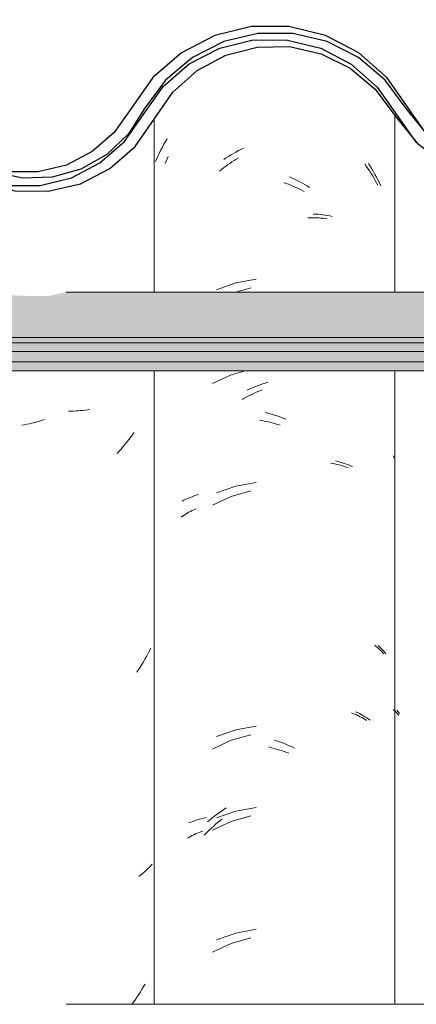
# Model space of a CAD drawing. Header units: metres. Extents: x -28.2 to 13.6, y -1.6 to 5.9.
# Tile 114 of 159: x 1.67 to 1.817, y 3.543 to 3.908. Entities that reach past the tile are written whole.
import ezdxf

# ---------------------------------------------------------------- set-up
doc = ezdxf.new("R2010")
doc.units = ezdxf.units.M
doc.layers.add('A-GLAZ-CWMG', color=7, linetype='Continuous', lineweight=5)
doc.layers.add('A-ROOF', color=7, linetype='Continuous', lineweight=5)
pattern_1 = [(50, (-14.575, 2.812), (0.364365, -0.031877), [0.0381, -0.4191]), (355, (-14.575, 2.812), (-0.070485, 0.382117), [0.03048, -0.33528]), (100.451, (-14.545, 2.81), (0.293886, 0.35023), [0.03238, -0.35618]), (46.184, (-14.575, 2.914), (0.54216, -0.084084), [0.05715, -0.62865]), (96.636, (-14.53, 2.907), (0.474805, 0.494854), [0.04857, -0.53427]), (351.184, (-14.575, 2.914), (0.47481, 0.494846), [0.04572, -0.50292]), (21, (-14.524, 2.888), (0.303226, -0.204528), [0.0381, -0.4191]), (326, (-14.524, 2.888), (0.123607, 0.36838), [0.03048, -0.33528]), (71.451, (-14.499, 2.871), (0.426833, 0.16384), [0.03238, -0.35618]), (37.5, (-14.575, 2.812), (0.0061807, 0.1691082), [0.01676, -0.31445, 0.01676, -0.3236, -0.33655]), (37.5, (-14.575, 2.812), (0.0061807, 0.1691082), [-0.67158, 0.01676, -0.31979]), (7.5, (-14.575, 2.812), (0.1336414, 0.200358), [0.01676, -0.17729, 0.01676, -0.30683, -0.12827]), (7.5, (-14.575, 2.812), (0.1336414, 0.200358), [-0.51765, 0.01676, -0.11151]), (327.5, (-14.688, 2.812), (0.2711816, -0.0114606), [0.01676, -0.11024, 0.01676, -0.37948, -0.52578]), (327.5, (-14.688, 2.812), (0.2711816, -0.0114606), [-0.52324, 0.01676, -0.50902]), (317.5, (-14.739, 2.812), (0.296258, 0.050851), [0.01676, -0.14834, 0.01676, -0.24638, -0.37338]), (317.5, (-14.739, 2.812), (0.296258, 0.050851), [-0.42824, 0.01676, -0.35662])]

# ---------------------------------------------------------------- blocks, each defined once
blk = doc.blocks.new('FP_171-CASA 1')
at = {"layer": 'A-GLAZ-CWMG', "color": 9, "true_color": 0xc0c0c0}
for p, q in [((-19.16909, 3.74553), (-19.16963, 3.74662)), ((-19.16913, 3.65204), (-19.16963, 3.65258)), ((-19.16863, 3.65152), (-19.16913, 3.65204)), ((-19.1681, 3.651), (-19.16863, 3.65152)), ((-19.16757, 3.65049), (-19.1681, 3.651))]:
    blk.add_line(p, q, dxfattribs=at)
blk = doc.blocks.new('FP_172-CASA 1')
at = {"layer": 'A-GLAZ-CWMG', "color": 9, "true_color": 0xc0c0c0}
for p, q in [((-19.25354, 3.85681), (-19.25316, 3.85766)), ((-19.22795, 3.85672), (-19.22715, 3.85722)), ((-19.25427, 3.8551), (-19.25391, 3.85596)), ((-19.25391, 3.85596), (-19.25354, 3.85681)), ((-19.23268, 3.85346), (-19.2319, 3.85404)), ((-19.2319, 3.85404), (-19.23112, 3.8546)), ((-19.23112, 3.8546), (-19.23034, 3.85515)), ((-19.23034, 3.85515), (-19.22955, 3.85569)), ((-19.22955, 3.85569), (-19.22875, 3.85622)), ((-19.22875, 3.85622), (-19.22795, 3.85672)), ((-19.18024, 3.85495), (-19.17965, 3.85411)), ((-19.17965, 3.85411), (-19.17907, 3.85325)), ((-19.2342, 3.85226), (-19.23344, 3.85286)), ((-19.23344, 3.85286), (-19.23268, 3.85346)), ((-19.17907, 3.85325), (-19.17851, 3.85239)), ((-19.17851, 3.85239), (-19.17796, 3.85152)), ((-19.17796, 3.85152), (-19.17741, 3.85064)), ((-19.17741, 3.85064), (-19.17689, 3.84974)), ((-19.21025, 3.84801), (-19.20941, 3.84771)), ((-19.20941, 3.84771), (-19.20856, 3.84739)), ((-19.20856, 3.84739), (-19.20772, 3.84705)), ((-19.20772, 3.84705), (-19.20688, 3.84671)), ((-19.20688, 3.84671), (-19.20605, 3.84634)), ((-19.20605, 3.84634), (-19.20521, 3.84596)), ((-19.17689, 3.84974), (-19.17637, 3.84884)), ((-19.17637, 3.84884), (-19.17586, 3.84793)), ((-19.17586, 3.84793), (-19.17537, 3.84701)), ((-19.20521, 3.84596), (-19.20438, 3.84557)), ((-19.20438, 3.84557), (-19.20355, 3.84516)), ((-19.20355, 3.84516), (-19.20273, 3.84474)), ((-19.20134, 3.83497), (-19.20052, 3.83498)), ((-19.20052, 3.83498), (-19.19971, 3.83498)), ((-19.19971, 3.83498), (-19.1989, 3.83497)), ((-19.1989, 3.83497), (-19.1981, 3.83494)), ((-19.1981, 3.83494), (-19.19731, 3.8349)), ((-19.19731, 3.8349), (-19.19652, 3.83484)), ((-19.19652, 3.83484), (-19.19573, 3.83477)), ((-19.19573, 3.83477), (-19.19495, 3.83468)), ((-19.19495, 3.83468), (-19.19418, 3.83458)), ((-19.22255, 3.80899), (-19.22805, 3.80742)), ((-19.22465, 3.77825), (-19.22985, 3.77677)), ((-19.22985, 3.77677), (-19.23672, 3.77353)), ((-19.22248, 3.76933), (-19.22165, 3.76972)), ((-19.22165, 3.76972), (-19.22081, 3.7701)), ((-19.22081, 3.7701), (-19.21998, 3.77047)), ((-19.21998, 3.77047), (-19.21914, 3.77082)), ((-19.21914, 3.77082), (-19.2183, 3.77116)), ((-19.22577, 3.7676), (-19.22495, 3.76805)), ((-19.22495, 3.76805), (-19.22413, 3.76849)), ((-19.22413, 3.76849), (-19.22331, 3.76892)), ((-19.22331, 3.76892), (-19.22248, 3.76933)), ((-19.21928, 3.75987), (-19.21844, 3.75973)), ((-19.21844, 3.75973), (-19.2176, 3.75958)), ((-19.2176, 3.75958), (-19.21676, 3.75941)), ((-19.21676, 3.75941), (-19.21591, 3.75922)), ((-19.21591, 3.75922), (-19.21507, 3.75902)), ((-19.21507, 3.75902), (-19.21422, 3.7588)), ((-19.21422, 3.7588), (-19.21338, 3.75857)), ((-19.21338, 3.75857), (-19.21253, 3.75832)), ((-19.21253, 3.75832), (-19.21168, 3.75806)), ((-19.19288, 3.74395), (-19.19212, 3.74382)), ((-19.19212, 3.74382), (-19.19137, 3.74367)), ((-19.19137, 3.74367), (-19.19063, 3.7435)), ((-19.19063, 3.7435), (-19.1899, 3.74333)), ((-19.1899, 3.74333), (-19.18917, 3.74314)), ((-19.18917, 3.74314), (-19.18846, 3.74293)), ((-19.18846, 3.74293), (-19.18775, 3.74272)), ((-19.18775, 3.74272), (-19.18705, 3.74249)), ((-19.18705, 3.74249), (-19.18635, 3.74225)), ((-19.22255, 3.73364), (-19.22985, 3.73155)), ((-19.22985, 3.73155), (-19.23672, 3.72832)), ((-19.2461, 3.72537), (-19.2455, 3.72572)), ((-19.2455, 3.72572), (-19.24488, 3.72605)), ((-19.24488, 3.72605), (-19.24425, 3.72637)), ((-19.24425, 3.72637), (-19.24362, 3.72668)), ((-19.24362, 3.72668), (-19.24297, 3.72698)), ((-19.24841, 3.72389), (-19.24785, 3.72427)), ((-19.24785, 3.72427), (-19.24728, 3.72465)), ((-19.24728, 3.72465), (-19.2467, 3.72502)), ((-19.2467, 3.72502), (-19.2461, 3.72537)), ((-19.17648, 3.6764), (-19.17597, 3.67597)), ((-19.17597, 3.67597), (-19.17548, 3.67554)), ((-19.17548, 3.67554), (-19.175, 3.67509)), ((-19.175, 3.67509), (-19.17453, 3.67463)), ((-19.17453, 3.67463), (-19.17407, 3.67417)), ((-19.17407, 3.67417), (-19.17363, 3.6737)), ((-19.17363, 3.6737), (-19.17319, 3.67322)), ((-19.1852, 3.65138), (-19.18453, 3.65111)), ((-19.18453, 3.65111), (-19.18387, 3.65082)), ((-19.18387, 3.65082), (-19.18322, 3.65052)), ((-19.18322, 3.65052), (-19.18259, 3.65021)), ((-19.18259, 3.65021), (-19.18196, 3.64989)), ((-19.18196, 3.64989), (-19.18134, 3.64956)), ((-19.18134, 3.64956), (-19.18073, 3.64922)), ((-19.18073, 3.64922), (-19.18014, 3.64886)), ((-19.18014, 3.64886), (-19.17955, 3.6485)), ((-19.22255, 3.64321), (-19.22985, 3.64112)), ((-19.22985, 3.64112), (-19.23672, 3.63789)), ((-19.21598, 3.63867), (-19.21514, 3.63847)), ((-19.21514, 3.63847), (-19.21429, 3.63825)), ((-19.21429, 3.63825), (-19.21345, 3.63802)), ((-19.21345, 3.63802), (-19.2126, 3.63777)), ((-19.2126, 3.63777), (-19.21175, 3.63751)), ((-19.21175, 3.63751), (-19.21091, 3.63724)), ((-19.21091, 3.63724), (-19.21007, 3.63695)), ((-19.21007, 3.63695), (-19.20922, 3.63664)), ((-19.20922, 3.63664), (-19.20838, 3.63632)), ((-19.22255, 3.61306), (-19.22985, 3.61098)), ((-19.23705, 3.60866), (-19.23631, 3.60932)), ((-19.22985, 3.61098), (-19.23672, 3.60775)), ((-19.23631, 3.60932), (-19.23558, 3.60997)), ((-19.23558, 3.60997), (-19.23483, 3.6106)), ((-19.23483, 3.6106), (-19.23407, 3.61122)), ((-19.23407, 3.61122), (-19.23331, 3.61182)), ((-19.24555, 3.60512), (-19.24493, 3.60545)), ((-19.24493, 3.60545), (-19.24431, 3.60577)), ((-19.24431, 3.60577), (-19.24367, 3.60609)), ((-19.24367, 3.60609), (-19.24302, 3.60639)), ((-19.24302, 3.60639), (-19.24237, 3.60667)), ((-19.24237, 3.60667), (-19.2417, 3.60695)), ((-19.2417, 3.60695), (-19.24103, 3.60722)), ((-19.24103, 3.60722), (-19.24034, 3.60747)), ((-19.23989, 3.6059), (-19.23919, 3.60661)), ((-19.23919, 3.60661), (-19.23849, 3.6073)), ((-19.23849, 3.6073), (-19.23777, 3.60799)), ((-19.23777, 3.60799), (-19.23705, 3.60866)), ((-19.24615, 3.60477), (-19.24555, 3.60512)), ((-19.22985, 3.56577), (-19.23672, 3.56253)), ((-19.22255, 3.56785), (-19.22985, 3.56577))]:
    blk.add_line(p, q, dxfattribs=at)
blk = doc.blocks.new('FP_173-CASA 1')
at = {"layer": 'A-GLAZ-CWMG', "color": 9, "true_color": 0xc0c0c0}
for p, q in [((-19.28929, 3.76325), (-19.2902, 3.76324)), ((-19.28839, 3.76327), (-19.28929, 3.76325)), ((-19.28749, 3.7633), (-19.28839, 3.76327)), ((-19.28659, 3.76336), (-19.28749, 3.7633)), ((-19.2857, 3.76343), (-19.28659, 3.76336)), ((-19.28482, 3.76351), (-19.2857, 3.76343)), ((-19.28394, 3.76361), (-19.28482, 3.76351)), ((-19.28307, 3.76373), (-19.28394, 3.76361)), ((-19.28221, 3.76386), (-19.28307, 3.76373)), ((-19.30469, 3.75858), (-19.30563, 3.75838)), ((-19.30375, 3.7588), (-19.30469, 3.75858)), ((-19.30281, 3.75903), (-19.30375, 3.7588)), ((-19.30187, 3.75929), (-19.30281, 3.75903)), ((-19.30092, 3.75956), (-19.30187, 3.75929)), ((-19.29998, 3.75985), (-19.30092, 3.75956)), ((-19.29904, 3.76015), (-19.29998, 3.75985)), ((-19.30657, 3.75819), (-19.30751, 3.75802)), ((-19.30563, 3.75838), (-19.30657, 3.75819)), ((-19.26586, 3.75526), (-19.26652, 3.75435)), ((-19.26855, 3.75169), (-19.26925, 3.75083)), ((-19.26786, 3.75256), (-19.26855, 3.75169)), ((-19.26718, 3.75345), (-19.26786, 3.75256)), ((-19.26652, 3.75435), (-19.26718, 3.75345)), ((-19.27143, 3.74833), (-19.27217, 3.74752)), ((-19.27069, 3.74915), (-19.27143, 3.74833)), ((-19.26997, 3.74998), (-19.27069, 3.74915)), ((-19.26925, 3.75083), (-19.26997, 3.74998)), ((-19.25969, 3.67525), (-19.2602, 3.67422)), ((-19.26181, 3.67121), (-19.26238, 3.67023)), ((-19.26126, 3.67221), (-19.26181, 3.67121)), ((-19.26072, 3.67321), (-19.26126, 3.67221)), ((-19.2602, 3.67422), (-19.26072, 3.67321)), ((-19.26416, 3.66734), (-19.26478, 3.6664)), ((-19.26355, 3.66829), (-19.26416, 3.66734)), ((-19.26296, 3.66926), (-19.26355, 3.66829)), ((-19.26238, 3.67023), (-19.26296, 3.66926)), ((-19.25966, 3.59465), (-19.26017, 3.59411)), ((-19.25917, 3.5952), (-19.25966, 3.59465)), ((-19.26352, 3.59104), (-19.26413, 3.59057)), ((-19.26293, 3.59153), (-19.26352, 3.59104)), ((-19.26235, 3.59202), (-19.26293, 3.59153)), ((-19.26178, 3.59253), (-19.26235, 3.59202)), ((-19.26123, 3.59305), (-19.26178, 3.59253)), ((-19.26069, 3.59357), (-19.26123, 3.59305)), ((-19.26017, 3.59411), (-19.26069, 3.59357)), ((-19.26176, 3.55072), (-19.26233, 3.54974)), ((-19.26411, 3.54685), (-19.26473, 3.54591)), ((-19.2635, 3.5478), (-19.26411, 3.54685)), ((-19.26291, 3.54877), (-19.2635, 3.5478)), ((-19.26233, 3.54974), (-19.26291, 3.54877)), ((-19.266, 3.54406), (-19.26663, 3.5432)), ((-19.26536, 3.54498), (-19.266, 3.54406)), ((-19.26473, 3.54591), (-19.26536, 3.54498))]:
    blk.add_line(p, q, dxfattribs=at)
blk = doc.blocks.new('Rectangular Mullion - Telha Fibrocimento - Ondulada-V162-CASA 1')
at = {"layer": 'A-GLAZ-CWMG', "true_color": 0x808080}
h = blk.add_hatch(dxfattribs=at)
h.set_pattern_fill('FP_4', color=8, style=0, pattern_type=2)
h.set_pattern_definition(pattern_1)
h.paths.add_polyline_path([(-19.47505, 3.84925), (-19.48102, 3.85024), (-19.47583, 3.8513), (-19.47535, 3.85003)])
h.paths.add_polyline_path([(-19.29776, 3.84479), (-19.28577, 3.8476), (-19.27321, 3.85464), (-19.2655, 3.86139), (-19.25149, 3.88151), (-19.24246, 3.88956), (-19.23183, 3.89525), (-19.21989, 3.89828), (-19.20688, 3.89817), (-19.19422, 3.89472), (-19.18524, 3.89013), (-19.17562, 3.88171), (-19.16084, 3.86263), (-19.15026, 3.85474), (-19.13805, 3.84978), (-19.13734, 3.85233), (-19.13319, 3.84914), (-19.12491, 3.84809), (-19.11196, 3.84973), (-19.10701, 3.85172), (-19.10792, 3.85426), (-19.10721, 3.85464), (-19.10137, 3.85771), (-19.09974, 3.85464), (-19.08864, 3.86308), (-19.08028, 3.87341), (-19.08393, 3.87548), (-19.08085, 3.88056), (-19.09284, 3.86593), (-19.10209, 3.85907), (-19.11312, 3.85462), (-19.12501, 3.85312), (-19.13805, 3.85517), (-19.14773, 3.85907), (-19.15759, 3.86652), (-19.16466, 3.87491), (-19.16851, 3.87332), (-19.17562, 3.88346), (-19.17273, 3.88611), (-19.17635, 3.88854), (-19.18024, 3.89002), (-19.17775, 3.88533), (-19.18524, 3.89192), (-19.1833, 3.89482), (-19.19656, 3.90091), (-19.20688, 3.90338), (-19.20815, 3.90072), (-19.20984, 3.90092), (-19.2218, 3.90091), (-19.23408, 3.89793), (-19.24542, 3.89205), (-19.25508, 3.88363), (-19.25591, 3.88363), (-19.26189, 3.87543), (-19.26132, 3.8748), (-19.26249, 3.87314), (-19.26343, 3.87314), (-19.27163, 3.86139), (-19.2785, 3.85538), (-19.28913, 3.84984), (-19.30202, 3.84697), (-19.30889, 3.84697), (-19.30664, 3.84966), (-19.30729, 3.84966), (-19.31809, 3.852), (-19.32821, 3.85704), (-19.33651, 3.86402), (-19.3441, 3.87466), (-19.35107, 3.88597), (-19.36197, 3.89657), (-19.37511, 3.90414), (-19.39162, 3.90826), (-19.40524, 3.90846), (-19.41953, 3.90514), (-19.43299, 3.89818), (-19.44435, 3.88808), (-19.45908, 3.86642), (-19.46721, 3.85911), (-19.47683, 3.85398), (-19.4817, 3.85235), (-19.48209, 3.85003), (-19.48551, 3.85178), (-19.48738, 3.8513), (-19.49894, 3.85141), (-19.51072, 3.8548), (-19.51851, 3.85886), (-19.52671, 3.86609), (-19.54103, 3.88678), (-19.55161, 3.8962), (-19.56607, 3.90331), (-19.57858, 3.90625), (-19.59188, 3.9063), (-19.60559, 3.90297), (-19.61813, 3.89645), (-19.62878, 3.88711), (-19.63693, 3.87548), (-19.63361, 3.87301), (-19.6427, 3.86206), (-19.65299, 3.8551), (-19.65437, 3.85771), (-19.65922, 3.85463), (-19.66092, 3.85426), (-19.66017, 3.85165), (-19.6667, 3.84951), (-19.67801, 3.84808), (-19.68702, 3.84978), (-19.69034, 3.85233), (-19.69105, 3.84978), (-19.70472, 3.85583), (-19.71384, 3.86262), (-19.70326, 3.85402), (-19.69457, 3.84949), (-19.68227, 3.84662), (-19.67089, 3.84663), (-19.65922, 3.84951), (-19.64855, 3.8551), (-19.63885, 3.86401), (-19.62514, 3.88364), (-19.61542, 3.8922), (-19.60398, 3.89818), (-19.59146, 3.90126), (-19.57778, 3.90106), (-19.5641, 3.89713), (-19.55463, 3.89216), (-19.54468, 3.88325), (-19.53058, 3.86288), (-19.52147, 3.85479), (-19.50857, 3.8486), (-19.49826, 3.84624), (-19.48682, 3.84628), (-19.4736, 3.85003), (-19.46434, 3.85498), (-19.45529, 3.86313), (-19.44072, 3.8846), (-19.43053, 3.89375), (-19.41847, 3.90015), (-19.40479, 3.90342), (-19.38968, 3.90289), (-19.37841, 3.90003), (-19.36585, 3.89307), (-19.35625, 3.88435), (-19.34861, 3.87295), (-19.34497, 3.87295), (-19.34048, 3.86663), (-19.33725, 3.86381), (-19.34162, 3.86237), (-19.33231, 3.85951), (-19.33463, 3.85587), (-19.33172, 3.85356), (-19.32197, 3.84816), (-19.31007, 3.84498), (-19.30073, 3.84484)])
h.paths.add_polyline_path([(-19.82245, 3.8633), (-19.82321, 3.86397), (-19.82209, 3.86502)])
h.paths.add_polyline_path([(-19.8619, 3.84695), (-19.85376, 3.84697), (-19.84213, 3.84984), (-19.8315, 3.85538), (-19.82245, 3.8633), (-19.82061, 3.86663), (-19.81619, 3.87351), (-19.81549, 3.87314), (-19.81432, 3.8748), (-19.81484, 3.87561), (-19.80858, 3.88408), (-19.80808, 3.88363), (-19.79842, 3.89205), (-19.78483, 3.89848), (-19.77469, 3.90094), (-19.76047, 3.90109), (-19.75988, 3.90338), (-19.74722, 3.90035), (-19.7363, 3.89482), (-19.73824, 3.89192), (-19.7378, 3.89153), (-19.73075, 3.88533), (-19.73324, 3.89002), (-19.72798, 3.88802), (-19.72573, 3.88611), (-19.72862, 3.88346), (-19.72125, 3.87295), (-19.71746, 3.87502), (-19.71517, 3.87295), (-19.72492, 3.88685), (-19.73559, 3.89619), (-19.74956, 3.90302), (-19.76194, 3.90594), (-19.77532, 3.90596), (-19.78888, 3.90265), (-19.80128, 3.89619), (-19.81183, 3.88697), (-19.8278, 3.86524), (-19.83438, 3.85951), (-19.84398, 3.85454), (-19.85446, 3.85198), (-19.86572, 3.85209), (-19.87736, 3.85539), (-19.87098, 3.85198), (-19.86053, 3.84926), (-19.86189, 3.84697)])
h.paths.add_polyline_path([(-18.95557, 3.84716), (-18.95557, 3.8486), (-18.95772, 3.84913), (-18.96878, 3.85436), (-18.97816, 3.85819), (-18.9876, 3.86529), (-19.0033, 3.88523), (-19.01484, 3.89376), (-19.02841, 3.89888), (-19.04035, 3.90039), (-19.04358, 3.9), (-19.05306, 3.89709), (-19.06409, 3.89073), (-19.07213, 3.88295), (-19.0624, 3.8898), (-19.05093, 3.89406), (-19.03846, 3.8952), (-19.02642, 3.89314), (-19.01722, 3.88947), (-19.00748, 3.88232), (-18.9943, 3.86529), (-18.99168, 3.86255), (-18.9845, 3.85638), (-18.97634, 3.85162), (-18.96618, 3.84829), (-18.95584, 3.84719)])
h.paths.add_polyline_path([(-20.01734, 3.84723), (-20.01162, 3.84723), (-20.00004, 3.85003), (-19.98759, 3.85704), (-19.98036, 3.86325), (-19.96788, 3.88065), (-19.9608, 3.88684), (-19.95086, 3.89157), (-19.94339, 3.8934), (-19.93345, 3.89325), (-19.92377, 3.89056), (-19.91661, 3.88684), (-19.90925, 3.88025), (-19.8971, 3.86313), (-19.88802, 3.85526), (-19.88697, 3.85526), (-19.88763, 3.85587), (-19.88577, 3.85965), (-19.89483, 3.86257), (-19.89049, 3.86402), (-19.89483, 3.86852), (-19.898, 3.87298), (-19.90161, 3.87295), (-19.9102, 3.88521), (-19.91939, 3.89356), (-19.92588, 3.89657), (-19.93403, 3.89842), (-19.94468, 3.89824), (-19.95419, 3.89592), (-19.96355, 3.89106), (-19.97151, 3.88412), (-19.98409, 3.86661), (-19.99372, 3.85887), (-20.00218, 3.85462), (-20.0128, 3.85218), (-20.02256, 3.85218), (-20.02886, 3.84852), (-20.02352, 3.84723)])
h.paths.add_polyline_path([(-20.02805, 3.84925), (-20.02886, 3.85129), (-20.03272, 3.85003), (-20.02886, 3.84938)])
h.paths.add_polyline_path([(-20.03509, 3.85003), (-20.03423, 3.85286), (-20.02992, 3.85398), (-20.03509, 3.85557), (-20.04384, 3.86029), (-20.05196, 3.86763), (-20.05814, 3.87669), (-20.06182, 3.87295), (-20.05478, 3.86325), (-20.04384, 3.85451), (-20.03982, 3.85245)])
h.paths.add_polyline_path([(-19.68241, 3.85054), (-19.68227, 3.85163), (-19.68599, 3.85255), (-19.6829, 3.85081)])
h.paths.add_polyline_path([(-19.12941, 3.85054), (-19.13184, 3.85226), (-19.12927, 3.85163)])
h.paths.add_polyline_path([(-19.71404, 3.86328), (-19.71059, 3.86641), (-19.71606, 3.86977), (-19.7143, 3.86411)])
h.paths.add_polyline_path([(-19.16104, 3.86328), (-19.16306, 3.86977), (-19.15785, 3.86618), (-19.16084, 3.86346)])
h.paths.add_polyline_path([(-19.26945, 3.8633), (-19.26946, 3.86468), (-19.27021, 3.86397)])
at = {"layer": 'A-GLAZ-CWMG'}
for p, q in [((-19.16913, 3.87295), (-19.16913, 3.80742)), ((-19.2584, 3.87156), (-19.2584, 3.80742)), ((-19.2584, 3.77825), (-19.2584, 3.5432)), ((-19.16913, 3.77825), (-19.16913, 3.5432))]:
    blk.add_line(p, q, dxfattribs=at)
at = {"layer": 'A-GLAZ-CWMG', "lineweight": 25, "flags": 128}
for points in [[(-19.16483, 3.87548), (-19.17262, 3.88602), (-19.18259, 3.89446), (-19.19422, 3.90035), (-19.20688, 3.90338), (-19.21989, 3.90338), (-19.23254, 3.90035), (-19.24417, 3.89446), (-19.25415, 3.88602), (-19.26193, 3.87548)], [(-19.2584, 3.87156), (-19.25149, 3.88151), (-19.24246, 3.88956), (-19.23183, 3.89525), (-19.22018, 3.89827), (-19.20815, 3.89846), (-19.19641, 3.8958), (-19.18561, 3.89044), (-19.17635, 3.88268), (-19.16913, 3.87295)], [(-19.26193, 3.87548), (-19.26794, 3.86612), (-19.27599, 3.85847), (-19.28561, 3.853), (-19.29625, 3.85), (-19.30729, 3.84966), (-19.31809, 3.852), (-19.32802, 3.85688), (-19.33651, 3.86402), (-19.34308, 3.873)], [(-19.08499, 3.87548), (-19.0925, 3.86618), (-19.10209, 3.85907), (-19.11312, 3.85462), (-19.12491, 3.8531), (-19.1367, 3.85462), (-19.14773, 3.85907), (-19.15732, 3.86618), (-19.16483, 3.87548)], [(-19.34861, 3.87295), (-19.34183, 3.86257), (-19.33277, 3.85414), (-19.32197, 3.84816), (-19.31007, 3.84498), (-19.29776, 3.84479), (-19.28577, 3.8476), (-19.2748, 3.85325), (-19.2655, 3.86139), (-19.2584, 3.87156)], [(-19.16913, 3.87295), (-19.16084, 3.86263), (-19.15026, 3.85474), (-19.13805, 3.84978), (-19.12501, 3.84808), (-19.11196, 3.84973), (-19.09974, 3.85464), (-19.08913, 3.86248), (-19.0808, 3.87277)]]:
    blk.add_lwpolyline(points, dxfattribs=at)
at = {"layer": 'A-GLAZ-CWMG'}
for name in ['FP_172-CASA 1', 'FP_173-CASA 1', 'FP_171-CASA 1']:
    blk.add_blockref(name, (0, 0), dxfattribs=at)
blk = doc.blocks.new('FP_178-CASA 1')
at = {"layer": 'A-GLAZ-CWMG', "color": 9, "true_color": 0xc0c0c0}
for p, q in [((-19.16783, 3.65168), (-19.1683, 3.65225)), ((-19.16734, 3.65112), (-19.16783, 3.65168))]:
    blk.add_line(p, q, dxfattribs=at)
blk = doc.blocks.new('FP_179-CASA 1')
at = {"layer": 'A-GLAZ-CWMG', "color": 9, "true_color": 0xc0c0c0}
for p, q in [((-19.25591, 3.86015), (-19.25536, 3.8612)), ((-19.25536, 3.8612), (-19.2548, 3.86223)), ((-19.2548, 3.86223), (-19.25423, 3.86326)), ((-19.25423, 3.86326), (-19.25363, 3.86427)), ((-19.25745, 3.85696), (-19.25696, 3.85803)), ((-19.25696, 3.85803), (-19.25644, 3.8591)), ((-19.25644, 3.8591), (-19.25591, 3.86015)), ((-19.23169, 3.85717), (-19.23078, 3.85775)), ((-19.23078, 3.85775), (-19.22987, 3.8583)), ((-19.22987, 3.8583), (-19.22896, 3.85884)), ((-19.22896, 3.85884), (-19.22804, 3.85936)), ((-19.22804, 3.85936), (-19.22711, 3.85987)), ((-19.22711, 3.85987), (-19.22618, 3.86035)), ((-19.22618, 3.86035), (-19.22524, 3.86082)), ((-19.25794, 3.85587), (-19.25745, 3.85696)), ((-19.23259, 3.85658), (-19.23169, 3.85717)), ((-19.17888, 3.85505), (-19.17825, 3.85407)), ((-19.17825, 3.85407), (-19.17764, 3.85308)), ((-19.20814, 3.8501), (-19.2072, 3.84968)), ((-19.17764, 3.85308), (-19.17703, 3.85207)), ((-19.17703, 3.85207), (-19.17645, 3.85106)), ((-19.17645, 3.85106), (-19.17588, 3.85003)), ((-19.17588, 3.85003), (-19.17532, 3.84899)), ((-19.2072, 3.84968), (-19.20626, 3.84924)), ((-19.20626, 3.84924), (-19.20532, 3.84879)), ((-19.20532, 3.84879), (-19.20439, 3.84831)), ((-19.20439, 3.84831), (-19.20346, 3.84782)), ((-19.20346, 3.84782), (-19.20253, 3.84731)), ((-19.20253, 3.84731), (-19.20161, 3.84679)), ((-19.20161, 3.84679), (-19.2007, 3.84624)), ((-19.17532, 3.84899), (-19.17478, 3.84794)), ((-19.17478, 3.84794), (-19.17425, 3.84688)), ((-19.19933, 3.83637), (-19.19843, 3.83632)), ((-19.19843, 3.83632), (-19.19753, 3.83626)), ((-19.19753, 3.83626), (-19.19665, 3.83617)), ((-19.19665, 3.83617), (-19.19577, 3.83607)), ((-19.19577, 3.83607), (-19.1949, 3.83595)), ((-19.1949, 3.83595), (-19.19403, 3.83582)), ((-19.19403, 3.83582), (-19.19318, 3.83566)), ((-19.19318, 3.83566), (-19.19233, 3.8355)), ((-19.22804, 3.81078), (-19.23525, 3.80827)), ((-19.22053, 3.81215), (-19.22804, 3.81078)), ((-19.21908, 3.77299), (-19.21813, 3.77332)), ((-19.21813, 3.77332), (-19.21717, 3.77364)), ((-19.21717, 3.77364), (-19.21622, 3.77393)), ((-19.22382, 3.77106), (-19.22288, 3.77149)), ((-19.22288, 3.77149), (-19.22193, 3.77189)), ((-19.22193, 3.77189), (-19.22099, 3.77228)), ((-19.22099, 3.77228), (-19.22004, 3.77264)), ((-19.22004, 3.77264), (-19.21908, 3.77299)), ((-19.21721, 3.76274), (-19.21625, 3.76249)), ((-19.21625, 3.76249), (-19.2153, 3.76223)), ((-19.2153, 3.76223), (-19.21434, 3.76195)), ((-19.21434, 3.76195), (-19.21339, 3.76165)), ((-19.21339, 3.76165), (-19.21243, 3.76133)), ((-19.21243, 3.76133), (-19.21148, 3.761)), ((-19.21148, 3.761), (-19.21053, 3.76064)), ((-19.21053, 3.76064), (-19.20957, 3.76027)), ((-19.19106, 3.74478), (-19.19024, 3.74457)), ((-19.19024, 3.74457), (-19.18942, 3.74435)), ((-19.18942, 3.74435), (-19.18862, 3.74411)), ((-19.18862, 3.74411), (-19.18782, 3.74385)), ((-19.18782, 3.74385), (-19.18704, 3.74358)), ((-19.18704, 3.74358), (-19.18627, 3.7433)), ((-19.18627, 3.7433), (-19.1855, 3.74299)), ((-19.1855, 3.74299), (-19.18475, 3.74268)), ((-19.22053, 3.7368), (-19.22804, 3.73543)), ((-19.22804, 3.73543), (-19.23525, 3.73292)), ((-19.24806, 3.72986), (-19.24735, 3.73022)), ((-19.24735, 3.73022), (-19.24661, 3.73056)), ((-19.24661, 3.73056), (-19.24587, 3.73088)), ((-19.24587, 3.73088), (-19.24512, 3.73119)), ((-19.24512, 3.73119), (-19.24435, 3.73149)), ((-19.24435, 3.73149), (-19.24357, 3.73177)), ((-19.24357, 3.73177), (-19.24278, 3.73204)), ((-19.24278, 3.73204), (-19.24199, 3.73229)), ((-19.1753, 3.67632), (-19.17478, 3.67583)), ((-19.17478, 3.67583), (-19.17427, 3.67533)), ((-19.17427, 3.67533), (-19.17377, 3.67481)), ((-19.17377, 3.67481), (-19.17329, 3.67429)), ((-19.17329, 3.67429), (-19.17283, 3.67376)), ((-19.17283, 3.67376), (-19.17238, 3.67322)), ((-19.18364, 3.65175), (-19.18292, 3.6514)), ((-19.18292, 3.6514), (-19.18221, 3.65103)), ((-19.18221, 3.65103), (-19.18151, 3.65065)), ((-19.18151, 3.65065), (-19.18083, 3.65026)), ((-19.18083, 3.65026), (-19.18016, 3.64986)), ((-19.18016, 3.64986), (-19.1795, 3.64944)), ((-19.1795, 3.64944), (-19.17886, 3.64901)), ((-19.17886, 3.64901), (-19.17823, 3.64857)), ((-19.22053, 3.64637), (-19.22804, 3.645)), ((-19.22804, 3.645), (-19.23525, 3.64249)), ((-19.21388, 3.64124), (-19.21293, 3.64093)), ((-19.21293, 3.64093), (-19.21197, 3.6406)), ((-19.21197, 3.6406), (-19.21102, 3.64026)), ((-19.21102, 3.64026), (-19.21007, 3.63989)), ((-19.21007, 3.63989), (-19.20912, 3.63951)), ((-19.20912, 3.63951), (-19.20817, 3.63911)), ((-19.20817, 3.63911), (-19.20723, 3.63869)), ((-19.20723, 3.63869), (-19.20629, 3.63826)), ((-19.22053, 3.61623), (-19.22804, 3.61485)), ((-19.23996, 3.61227), (-19.23913, 3.61247)), ((-19.23694, 3.61225), (-19.23608, 3.61292)), ((-19.23608, 3.61292), (-19.23521, 3.61358)), ((-19.22804, 3.61485), (-19.23525, 3.61234)), ((-19.23521, 3.61358), (-19.23433, 3.61423)), ((-19.23433, 3.61423), (-19.23345, 3.61485)), ((-19.23345, 3.61485), (-19.23255, 3.61546)), ((-19.23255, 3.61546), (-19.23165, 3.61605)), ((-19.24551, 3.61046), (-19.24475, 3.61077)), ((-19.24475, 3.61077), (-19.24398, 3.61106)), ((-19.24398, 3.61106), (-19.24319, 3.61133)), ((-19.24319, 3.61133), (-19.2424, 3.61159)), ((-19.2424, 3.61159), (-19.2416, 3.61183)), ((-19.2416, 3.61183), (-19.24079, 3.61206)), ((-19.24079, 3.61206), (-19.23996, 3.61227)), ((-19.23865, 3.61085), (-19.2378, 3.61156)), ((-19.2378, 3.61156), (-19.23694, 3.61225)), ((-19.22804, 3.56964), (-19.23525, 3.56713)), ((-19.22053, 3.57101), (-19.22804, 3.56964))]:
    blk.add_line(p, q, dxfattribs=at)
blk = doc.blocks.new('Rectangular Mullion - Telha Fibrocimento - Ondulada-V176-CASA 1')
at = {"layer": 'A-GLAZ-CWMG', "true_color": 0x808080}
h = blk.add_hatch(dxfattribs=at)
h.set_pattern_fill('FP_4', color=8, style=0, pattern_type=2)
h.set_pattern_definition(pattern_1)
h.paths.add_polyline_path([(-18.74476, 3.84479), (-18.73277, 3.8476), (-18.7218, 3.85325), (-18.7125, 3.86139), (-18.69849, 3.88151), (-18.68946, 3.88956), (-18.67883, 3.89525), (-18.66689, 3.89828), (-18.65388, 3.89817), (-18.64122, 3.89472), (-18.63261, 3.89044), (-18.62335, 3.88268), (-18.60784, 3.86263), (-18.59726, 3.85474), (-18.5837, 3.8496), (-18.57053, 3.84826), (-18.55896, 3.84973), (-18.54674, 3.85464), (-18.53613, 3.86248), (-18.52017, 3.88218), (-18.51046, 3.88937), (-18.49889, 3.89393), (-18.48673, 3.89536), (-18.47342, 3.89314), (-18.46422, 3.88947), (-18.45448, 3.88232), (-18.4413, 3.86529), (-18.43868, 3.86255), (-18.43259, 3.85701), (-18.42334, 3.85162), (-18.41204, 3.84817), (-18.41004, 3.84829), (-18.41004, 3.85318), (-18.41578, 3.85436), (-18.42516, 3.85819), (-18.4346, 3.86529), (-18.4503, 3.88523), (-18.46101, 3.89341), (-18.47541, 3.89888), (-18.48735, 3.90039), (-18.50006, 3.89887), (-18.51264, 3.89388), (-18.52345, 3.88596), (-18.5395, 3.86618), (-18.54909, 3.85907), (-18.56204, 3.85437), (-18.57201, 3.85312), (-18.58505, 3.85517), (-18.59473, 3.85907), (-18.60432, 3.86618), (-18.62335, 3.88917), (-18.62959, 3.89446), (-18.64341, 3.90088), (-18.65515, 3.90338), (-18.66718, 3.90331), (-18.67954, 3.90035), (-18.69117, 3.89446), (-18.70115, 3.88602), (-18.71255, 3.86984), (-18.71494, 3.86612), (-18.72299, 3.85847), (-18.73277, 3.85295), (-18.74476, 3.84995), (-18.75429, 3.84966), (-18.76509, 3.852), (-18.77521, 3.85704), (-18.78351, 3.86402), (-18.79008, 3.873), (-18.79807, 3.88597), (-18.80897, 3.89657), (-18.82211, 3.90414), (-18.83862, 3.90826), (-18.85224, 3.90846), (-18.86653, 3.90514), (-18.87999, 3.89818), (-18.89135, 3.88808), (-18.90608, 3.86642), (-18.91421, 3.85911), (-18.92383, 3.85398), (-18.93438, 3.8513), (-18.94594, 3.85141), (-18.95772, 3.8548), (-18.96551, 3.85886), (-18.97371, 3.86609), (-18.98803, 3.88678), (-18.99861, 3.8962), (-19.01307, 3.90331), (-19.02558, 3.90625), (-19.03888, 3.9063), (-19.05384, 3.90232), (-19.06513, 3.89645), (-19.07578, 3.88711), (-19.08393, 3.87548), (-19.08061, 3.87301), (-19.0897, 3.86206), (-19.09999, 3.8551), (-19.10137, 3.85771), (-19.10622, 3.85463), (-19.10792, 3.85426), (-19.10717, 3.85165), (-19.1137, 3.84951), (-19.12501, 3.84808), (-19.13402, 3.84978), (-19.13734, 3.85233), (-19.13805, 3.84978), (-19.15172, 3.85583), (-19.16084, 3.86262), (-19.15026, 3.85402), (-19.14157, 3.84949), (-19.12927, 3.84662), (-19.11789, 3.84663), (-19.10622, 3.84951), (-19.09555, 3.8551), (-19.0865, 3.86308), (-19.07214, 3.88364), (-19.06242, 3.8922), (-19.05098, 3.89818), (-19.03846, 3.90126), (-19.02478, 3.90106), (-19.0111, 3.89713), (-19.00163, 3.89216), (-18.99168, 3.88325), (-18.97758, 3.86288), (-18.96847, 3.85479), (-18.95557, 3.8486), (-18.94526, 3.84624), (-18.93382, 3.84628), (-18.92205, 3.84925), (-18.91134, 3.85498), (-18.90229, 3.86313), (-18.88772, 3.8846), (-18.87753, 3.89375), (-18.86547, 3.90015), (-18.85179, 3.90342), (-18.83668, 3.90289), (-18.82541, 3.90003), (-18.81339, 3.89356), (-18.80325, 3.88435), (-18.78883, 3.86257), (-18.77977, 3.85414), (-18.76897, 3.84816), (-18.75707, 3.84498), (-18.75429, 3.84494)])
h.paths.add_polyline_path([(-19.26945, 3.8633), (-19.27021, 3.86397), (-19.26909, 3.86502)])
h.paths.add_polyline_path([(-19.3089, 3.84695), (-19.30076, 3.84697), (-19.28784, 3.85051), (-19.2785, 3.85538), (-19.26945, 3.8633), (-19.26761, 3.86663), (-19.26319, 3.87351), (-19.26249, 3.87314), (-19.26132, 3.8748), (-19.26184, 3.87561), (-19.25558, 3.88408), (-19.25508, 3.88363), (-19.24542, 3.89205), (-19.23183, 3.89848), (-19.22169, 3.90094), (-19.20747, 3.90109), (-19.20688, 3.90338), (-19.19422, 3.90035), (-19.1833, 3.89482), (-19.18524, 3.89192), (-19.1848, 3.89153), (-19.17775, 3.88533), (-19.18024, 3.89002), (-19.17498, 3.88802), (-19.17273, 3.88611), (-19.17562, 3.88346), (-19.16825, 3.87295), (-19.16446, 3.87502), (-19.16217, 3.87295), (-19.17192, 3.88685), (-19.18259, 3.89619), (-19.19656, 3.90302), (-19.20984, 3.90594), (-19.22232, 3.90596), (-19.23588, 3.90265), (-19.24884, 3.8957), (-19.25883, 3.88697), (-19.2748, 3.86524), (-19.28138, 3.85951), (-19.29098, 3.85454), (-19.30146, 3.85198), (-19.31272, 3.85209), (-19.32436, 3.85539), (-19.31798, 3.85198), (-19.30753, 3.84926), (-19.30889, 3.84697)])
h.paths.add_polyline_path([(-19.45862, 3.84723), (-19.44704, 3.85003), (-19.43459, 3.85704), (-19.42736, 3.86325), (-19.41488, 3.88065), (-19.4078, 3.88684), (-19.39948, 3.89117), (-19.39039, 3.8934), (-19.38045, 3.89325), (-19.37077, 3.89056), (-19.36361, 3.88684), (-19.35625, 3.88025), (-19.3441, 3.86313), (-19.33502, 3.85526), (-19.33397, 3.85526), (-19.33463, 3.85587), (-19.33277, 3.85965), (-19.34183, 3.86257), (-19.33749, 3.86402), (-19.34183, 3.86852), (-19.345, 3.87298), (-19.34861, 3.87295), (-19.3572, 3.88521), (-19.36639, 3.89356), (-19.37288, 3.89657), (-19.38103, 3.89842), (-19.39168, 3.89824), (-19.40119, 3.89592), (-19.41055, 3.89106), (-19.41851, 3.88412), (-19.43109, 3.86661), (-19.44072, 3.85887), (-19.44918, 3.85462), (-19.4598, 3.85218), (-19.46956, 3.85218), (-19.47692, 3.84878), (-19.47052, 3.84723), (-19.4598, 3.84723)])
h.paths.add_polyline_path([(-19.47505, 3.84925), (-19.47583, 3.8513), (-19.47972, 3.85003), (-19.47683, 3.84954)])
h.paths.add_polyline_path([(-19.48209, 3.85003), (-19.48123, 3.85286), (-19.47692, 3.85398), (-19.48285, 3.85598), (-19.49084, 3.86029), (-19.49896, 3.86763), (-19.50514, 3.87669), (-19.50882, 3.87295), (-19.50178, 3.86325), (-19.49084, 3.85451), (-19.48285, 3.85041)])
h.paths.add_polyline_path([(-19.12941, 3.85054), (-19.12927, 3.85163), (-19.13184, 3.8519), (-19.1299, 3.85081)])
h.paths.add_polyline_path([(-19.16104, 3.86328), (-19.15759, 3.86641), (-19.16306, 3.86977), (-19.1613, 3.86411)])
at = {"layer": 'A-GLAZ-CWMG', "lineweight": 25}
blk.add_line((-19.16825, 3.87295), (-19.16131, 3.86303), dxfattribs=at)
at = {"layer": 'A-GLAZ-CWMG', "lineweight": 25, "flags": 128}
for points in [[(-19.16385, 3.87535), (-19.17192, 3.88685), (-19.18244, 3.89611), (-19.19483, 3.90259), (-19.20838, 3.90594), (-19.22232, 3.90596), (-19.23588, 3.90265), (-19.24828, 3.89619), (-19.25883, 3.88697), (-19.26693, 3.87548)], [(-19.26249, 3.87314), (-19.25508, 3.88363), (-19.24542, 3.89205), (-19.23408, 3.89793), (-19.22169, 3.90094), (-19.20894, 3.90091), (-19.19656, 3.89785), (-19.18524, 3.89192), (-19.17562, 3.88346), (-19.16825, 3.87295)], [(-19.26693, 3.87548), (-19.27321, 3.86663), (-19.28138, 3.85951), (-19.29098, 3.85454), (-19.30146, 3.85198), (-19.31224, 3.85198), (-19.32272, 3.85454), (-19.33231, 3.85951), (-19.34048, 3.86663), (-19.34677, 3.87548)], [(-19.08393, 3.87548), (-19.09016, 3.86653), (-19.09831, 3.85932), (-19.10792, 3.85426), (-19.11844, 3.85165), (-19.12927, 3.85163), (-19.13979, 3.85421), (-19.14942, 3.85923), (-19.15759, 3.86641), (-19.16385, 3.87535)], [(-19.3511, 3.87295), (-19.3441, 3.86313), (-19.33502, 3.85526), (-19.32436, 3.84976), (-19.31272, 3.84694), (-19.30076, 3.84697), (-19.28913, 3.84984), (-19.2785, 3.85538), (-19.26945, 3.8633), (-19.26249, 3.87314)]]:
    blk.add_lwpolyline(points, dxfattribs=at)
at = {"layer": 'A-GLAZ-CWMG'}
for name in ['FP_179-CASA 1', 'FP_178-CASA 1']:
    blk.add_blockref(name, (0, 0), dxfattribs=at)
blk = doc.blocks.new('LONGARINA_STEEL_FRAME1 - LONGARINA_STEEL_FRAME-2562852-CASA 1')
at = {"layer": 'A-ROOF', "true_color": 0x9fa09c}
h = blk.add_hatch(color=253, dxfattribs=at)
h.paths.add_polyline_path([(-18.46883, 3.79061), (-18.44504, 3.79061), (-18.44504, 3.80742), (-18.73807, 3.80742), (-18.74476, 3.80589), (-18.75707, 3.80607), (-18.76224, 3.80742), (-19.29107, 3.80742), (-19.29776, 3.80589), (-19.31007, 3.80607), (-19.31524, 3.80742), (-19.69754, 3.80742), (-19.69754, 3.79061), (-18.54683, 3.79061)])
h.paths.add_polyline_path([(-20.98504, 3.79061), (-19.73254, 3.79061), (-19.73254, 3.80742), (-19.84407, 3.80742), (-19.85076, 3.80589), (-19.86307, 3.80607), (-19.86824, 3.80742), (-20.39707, 3.80742), (-20.40376, 3.80589), (-20.41607, 3.80607), (-20.42124, 3.80742), (-20.98504, 3.80742)])
h = blk.add_hatch(color=253, dxfattribs=at)
h.paths.add_polyline_path([(-18.46883, 3.78863), (-18.44504, 3.78863), (-18.44504, 3.79061), (-19.69754, 3.79061), (-19.69754, 3.78863), (-18.54683, 3.78863)])
h.paths.add_polyline_path([(-20.96487, 3.78863), (-19.73254, 3.78863), (-19.73254, 3.79061), (-20.98504, 3.79061), (-20.98504, 3.78863)])
h = blk.add_hatch(color=253, dxfattribs=at)
h.paths.add_polyline_path([(-19.68869, 3.78537), (-18.44504, 3.78537), (-18.44504, 3.78863), (-19.69754, 3.78863), (-19.69754, 3.78537)])
h.paths.add_polyline_path([(-20.96487, 3.78537), (-19.73254, 3.78537), (-19.73254, 3.78863), (-20.98504, 3.78863), (-20.98504, 3.78537)])
h = blk.add_hatch(color=253, dxfattribs=at)
h.paths.add_polyline_path([(-18.44504, 3.78151), (-18.44504, 3.78537), (-19.69754, 3.78537), (-19.69754, 3.78151), (-18.46883, 3.78151)])
h.paths.add_polyline_path([(-20.96487, 3.78151), (-19.73254, 3.78151), (-19.73254, 3.78537), (-20.98504, 3.78537), (-20.98504, 3.78151)])
h = blk.add_hatch(color=253, dxfattribs=at)
h.paths.add_polyline_path([(-18.46883, 3.77825), (-18.44504, 3.77825), (-18.44504, 3.78151), (-19.69754, 3.78151), (-19.69754, 3.77825), (-18.47541, 3.77825)])
h.paths.add_polyline_path([(-20.98406, 3.77825), (-19.73254, 3.77825), (-19.73254, 3.78151), (-20.98504, 3.78151), (-20.98504, 3.77825)])
at = {"layer": 'A-ROOF'}
for p, q in [((-18.94594, 3.80742), (-19.29107, 3.80742)), ((-18.44504, 3.79061), (-19.69754, 3.79061)), ((-18.44504, 3.78863), (-19.69754, 3.78863)), ((-18.44504, 3.78537), (-19.69754, 3.78537)), ((-18.44504, 3.78151), (-19.69754, 3.78151)), ((-18.44504, 3.77825), (-19.69754, 3.77825)), ((-18.94594, 3.54319), (-19.29107, 3.54319))]:
    blk.add_line(p, q, dxfattribs=at)

msp = doc.modelspace()

# ---------------------------------------------------------------- block references
at = {"layer": 'A-GLAZ-CWMG'}
for name in ['Rectangular Mullion - Telha Fibrocimento - Ondulada-V162-CASA 1', 'Rectangular Mullion - Telha Fibrocimento - Ondulada-V176-CASA 1']:
    msp.add_blockref(name, (20.9784, 0), dxfattribs=at)
at = {"layer": 'A-ROOF'}
msp.add_blockref('LONGARINA_STEEL_FRAME1 - LONGARINA_STEEL_FRAME-2562852-CASA 1', (20.9784, 0), dxfattribs=at)

doc.saveas('drawing.dxf')
